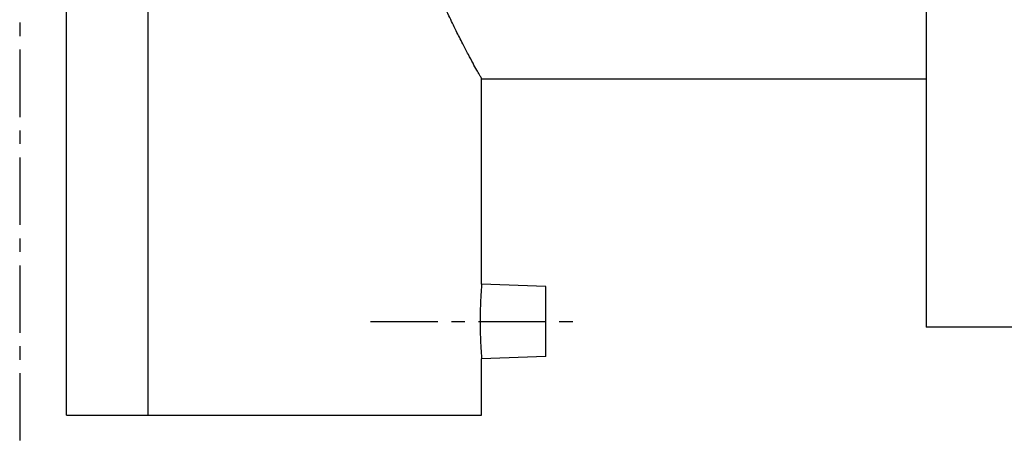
# Model space of a CAD drawing. Header units: millimetres. Extents: x 46 to 490, y 120 to 351.
# Tile 1 of 39: x 85 to 253, y 120 to 193. Entities that reach past the tile are written whole.
import ezdxf

# ---------------------------------------------------------------- set-up
doc = ezdxf.new("R2010")
doc.units = ezdxf.units.MM
doc.header["$LTSCALE"] = 30.734
doc.linetypes.add('CENTER', pattern=[0.6, 0.375, -0.075, 0.075, -0.075])
doc.layers.get('0').update_dxf_attribs({"linetype": 'CONTINUOUS'})
doc.layers.add('DEFAULT_1', color=7, linetype='CENTER')

msp = doc.modelspace()

# ---------------------------------------------------------------- linework, layer by layer
at = {"color": 7, "linetype": 'CONTINUOUS'}
for p, q in [((93.02, 125.02), (93.02, 330.02)), ((107.02, 125.02), (107.02, 330.02)), ((240.02, 315.02), (240.02, 140.02)), ((164.02, 147.41), (164.02, 182.52)), ((164.02, 182.52), (240.02, 182.52)), ((175.02, 147.02), (164.02, 147.41)), ((175.02, 135.02), (175.02, 147.02)), ((395.02, 140.02), (240.02, 140.02)), ((175.02, 135.02), (164.02, 134.64)), ((164.02, 125.02), (164.02, 134.64)), ((93.02, 125.02), (164.02, 125.02))]:
    msp.add_line(p, q, dxfattribs=at)
for points, knots in [([(164.02, 182.52), (163.99, 182.58), (163.87, 182.8), (163.59, 183.29), (163.13, 184.11), (162.49, 185.26), (161.68, 186.76), (160.71, 188.61), (159.6, 190.83), (158.37, 193.38), (157.08, 196.25), (155.77, 199.38), (154.5, 202.72), (153.33, 206.23), (152.29, 209.84), (151.41, 213.51), (150.74, 217.19), (150.26, 220.86), (150.08, 223.31), (150.02, 224.52)], [0, 0, 0, 0, 0.004185, 0.016803, 0.037877, 0.067325, 0.105333, 0.152156, 0.207779, 0.271757, 0.342546, 0.418763, 0.499199, 0.582443, 0.667077, 0.751747, 0.83546, 0.918067, 1, 1, 1, 1]), ([(164.02, 147.41), (164.02, 147.38), (164.01, 147.29), (164, 147.08), (163.97, 146.73), (163.94, 146.26), (163.9, 145.67), (163.86, 144.97), (163.82, 144.19), (163.79, 143.34), (163.77, 142.43), (163.76, 141.5), (163.76, 140.55), (163.77, 139.62), (163.79, 138.71), (163.82, 137.86), (163.86, 137.08), (163.9, 136.38), (163.94, 135.79), (163.97, 135.32), (164, 134.97), (164.01, 134.76), (164.02, 134.66), (164.02, 134.64)], [0, 0, 0, 0, 0.005576, 0.02223, 0.049571, 0.087049, 0.133708, 0.188656, 0.250375, 0.317779, 0.388957, 0.462788, 0.537173, 0.611008, 0.682185, 0.749601, 0.811317, 0.866277, 0.912934, 0.950422, 0.977763, 0.994422, 1, 1, 1, 1])]:
    msp.add_open_spline(points, degree=3, knots=knots, dxfattribs=at)
at = {"layer": 'DEFAULT_1', "color": 2, "linetype": 'CENTER'}
for p, q in [((85.02, 335.02), (85.02, 120.02)), ((145.02, 141.02), (180.02, 141.02))]:
    msp.add_line(p, q, dxfattribs=at)

doc.saveas('drawing.dxf')
